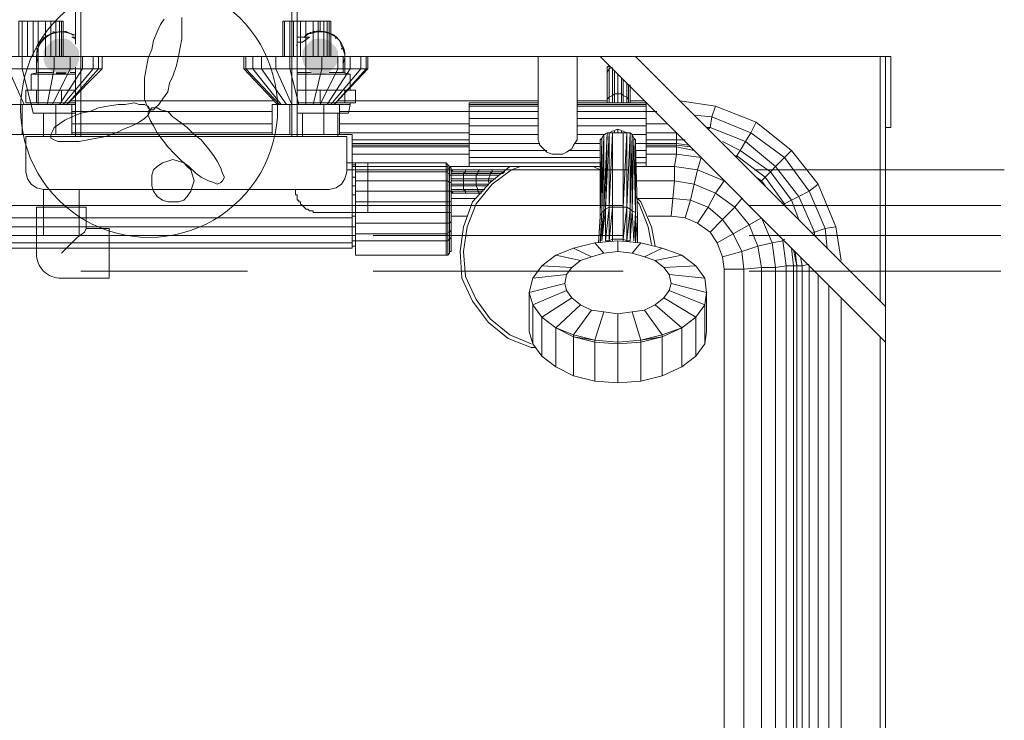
# Model space of a CAD drawing. Header units: millimetres. Extents: x 352 to 350573, y -22 to 37733.
# Tile 104 of 214: x 64038 to 65143, y 20206 to 20992. Entities that reach past the tile are written whole.
import ezdxf

# ---------------------------------------------------------------- set-up
doc = ezdxf.new("R2010")
doc.units = ezdxf.units.MM
for name, color, linetype, true_color in [('PDF _Klimat', 7, 'Continuous', 0x0000dd), ('PDF$_83$-$Floor$Plan$-$В_Этаж$01_Сводный$A-DETL-MBND', 7, 'Continuous', 0xdd3700), ('PDF$_83$-$Floor$Plan$-$В_Этаж$01_Сводный$P-PIPE-CNTR', 150, 'Continuous', 0x007fff), ('PDF$_83$new_ifc_RVT-1-В_Этаж$01_Сводный$M-EQPM', 7, 'Continuous', 0xbababa)]:
    doc.layers.add(name, color=color, linetype=linetype, true_color=true_color)
for name, color, linetype in [('PDF$_83$-$Floor$Plan$-$В_Этаж$01_Сводный$M-EQPM', 2, 'Continuous'), ('PDF$_83$-$Floor$Plan$-$В_Этаж$01_Сводный$M-HVAC-DUCT', 5, 'Continuous'), ('PDF$_83$-$Floor$Plan$-$В_Этаж$01_Сводный$P-PIPE', 3, 'Continuous')]:
    doc.layers.add(name, color=color, linetype=linetype)

msp = doc.modelspace()

# ---------------------------------------------------------------- linework, layer by layer
at = {"layer": 'PDF _Klimat', "lineweight": 0}
msp.add_lwpolyline([(64182.9, 21036.6, 1.000007), (64182.9, 20748.2, 1.000007)], format="xyb", close=True, dxfattribs=at)
msp.add_lwpolyline([(64199.8, 20992.8), (64195.8, 20986.9), (64191.8, 20978.9), (64187.8, 20969), (64185.9, 20959), (64181.9, 20949.1), (64179.9, 20939.1), (64177.9, 20927.2), (64177.9, 20919.2), (64177.9, 20909.3), (64177.9, 20903.3), (64179.9, 20897.4), (64181.9, 20893.4), (64183.9, 20891.4), (64187.8, 20891.4), (64189.8, 20893.4), (64193.8, 20897.4), (64197.8, 20903.3), (64203.8, 20911.3), (64205.7, 20921.2), (64209.7, 20929.2), (64213.7, 20941.1), (64215.7, 20951.1), (64217.7, 20961), (64219.7, 20971), (64219.7, 20980.9), (64219.7, 20988.9), (64219.7, 20994.8)], dxfattribs=at)
for points in [[(64183.9, 20891.4), (64181.9, 20895.4), (64177.9, 20897.4), (64171.9, 20897.4), (64166, 20899.3), (64156, 20897.4), (64148.1, 20897.4), (64136.1, 20895.4), (64126.2, 20893.4), (64116.2, 20889.4), (64106.3, 20887.4), (64096.3, 20883.4), (64088.4, 20879.5), (64082.4, 20875.5), (64076.4, 20871.5), (64074.5, 20867.5), (64072.5, 20863.5), (64072.5, 20859.6), (64076.4, 20857.6), (64080.4, 20855.6), (64086.4, 20855.6), (64094.3, 20855.6), (64104.3, 20855.6), (64114.2, 20857.6), (64124.2, 20859.6), (64134.1, 20861.5), (64146.1, 20865.5), (64154, 20869.5), (64164, 20873.5), (64171.9, 20877.5), (64177.9, 20881.4), (64181.9, 20885.4), (64183.9, 20889.4)], [(64183.9, 20891.4), (64181.9, 20889.4), (64181.9, 20885.4), (64183.9, 20879.5), (64187.8, 20873.5), (64191.8, 20865.5), (64197.8, 20857.6), (64203.8, 20849.6), (64211.7, 20841.7), (64219.7, 20833.7), (64227.6, 20827.7), (64235.6, 20819.8), (64241.5, 20815.8), (64249.5, 20811.8), (64255.5, 20809.8), (64259.4, 20807.8), (64263.4, 20809.8), (64265.4, 20811.8), (64267.4, 20815.8), (64265.4, 20819.8), (64263.4, 20825.7), (64259.4, 20833.7), (64255.5, 20839.7), (64249.5, 20847.6), (64241.5, 20857.6), (64233.6, 20863.5), (64225.6, 20871.5), (64217.7, 20877.5), (64209.7, 20883.4), (64203.8, 20889.4), (64195.8, 20891.4), (64191.8, 20893.4), (64185.9, 20893.4)]]:
    msp.add_lwpolyline(points, close=True, dxfattribs=at)
at = {"layer": 'PDF$_83$-$Floor$Plan$-$В_Этаж$01_Сводный$A-DETL-MBND', "color": 150, "lineweight": 0, "true_color": 0x007fff}
msp.add_lwpolyline([(64100.3, 20974.9), (64094.3, 20976.9), (64090.4, 20978.9), (64084.4, 20978.9, 0.538823), (64058.5, 20943.1)], format="xyb", dxfattribs=at)
at = {"layer": 'PDF$_83$-$Floor$Plan$-$В_Этаж$01_Сводный$A-DETL-MBND', "color": 220, "lineweight": 0, "true_color": 0xff00bf}
msp.add_lwpolyline([(64400.7, 20943.1), (64402.7, 20949.1), (64402.7, 20953.1), (64400.7, 20959), (64398.7, 20963), (64396.7, 20969), (64392.7, 20972.9), (64388.7, 20974.9), (64384.8, 20976.9), (64378.8, 20978.9), (64374.8, 20978.9), (64370.8, 20978.9), (64364.9, 20976.9), (64360.9, 20976.9), (64356.9, 20972.9, -0.649248), (64402.7, 20951.1)], format="xyb", dxfattribs=at)
at = {"layer": 'PDF$_83$-$Floor$Plan$-$В_Этаж$01_Сводный$A-DETL-MBND', "color": 150, "lineweight": 0, "true_color": 0x007fff}
for points in [[(64056.6, 20945.1), (64056.6, 20951.1), (64056.6, 20933.2)], [(64064.5, 20887.4), (64064.5, 20861.5)], [(64064.5, 20801.9), (64064.5, 20750.2)], [(64104.3, 20750.2), (64104.3, 20801.9)], [(64112.3, 20758.1), (64110.3, 20754.1), (64102.3, 20748.2), (64084.4, 20730.3)], [(64293.3, 20750.2), (64106.3, 20750.2)], [(64715, 20750.2), (64434.5, 20750.2)], [(65138.7, 20750.2), (64856.2, 20750.2)], [(64106.3, 20710.4), (64293.3, 20710.4)], [(64434.5, 20710.4), (64715, 20710.4)], [(64856.2, 20710.4), (65138.7, 20710.4)]]:
    msp.add_lwpolyline(points, dxfattribs=at)
at = {"layer": 'PDF$_83$-$Floor$Plan$-$В_Этаж$01_Сводный$A-DETL-MBND', "color": 220, "lineweight": 0, "true_color": 0xff00bf}
for points in [[(64402.7, 20933.2), (64402.7, 20951.1), (64402.7, 20945.1)], [(64354.9, 20887.4), (64354.9, 20861.5)], [(64394.7, 20861.5), (64394.7, 20887.4)], [(64347, 20801.9), (64347, 20799.9), (64347, 20797.9), (64347, 20795.9), (64349, 20795.9), (64349, 20793.9), (64349, 20791.9), (64349, 20789.9), (64351, 20789.9), (64351, 20788), (64352.9, 20788), (64352.9, 20786), (64354.9, 20784), (64356.9, 20782), (64358.9, 20780), (64360.9, 20780), (64362.9, 20778), (64364.9, 20778), (64366.9, 20778), (64366.9, 20776), (64368.9, 20776), (64370.8, 20776), (64372.8, 20776), (64374.8, 20776), (64428.5, 20776), (64428.5, 20831.7), (64404.7, 20831.7)], [(64720.9, 20823.8), (64404.7, 20823.8)], [(65142.6, 20823.8), (64862.2, 20823.8)], [(64394.7, 20784), (64715, 20784)], [(64856.2, 20784), (65138.7, 20784)]]:
    msp.add_lwpolyline(points, dxfattribs=at)
at = {"layer": 'PDF$_83$-$Floor$Plan$-$В_Этаж$01_Сводный$A-DETL-MBND', "color": 150, "lineweight": 0, "true_color": 0x007fff}
msp.add_lwpolyline([(64084.4, 20702.4), (64138.1, 20702.4), (64138.1, 20758.1), (64112.3, 20758.1), (64112.3, 20782), (64056.6, 20782), (64056.6, 20730.3, 0.43607)], format="xyb", close=True, dxfattribs=at)
msp.add_arc((64084.4, 20950.8), 27.8, 60.0013, 179.4884, dxfattribs=at)
at = {"layer": 'PDF$_83$-$Floor$Plan$-$В_Этаж$01_Сводный$M-EQPM', "color": 5, "lineweight": 0}
for points in [[(64106.3, 21038.6), (64106.3, 20861.5)], [(64343, 20861.5), (64343, 21038.6)]]:
    msp.add_lwpolyline(points, dxfattribs=at)
at = {"layer": 'PDF$_83$-$Floor$Plan$-$В_Этаж$01_Сводный$M-EQPM', "lineweight": 0}
for points in [[(64100.3, 20972.9), (64096.3, 20972.9), (64100.3, 20971)], [(64349, 20967), (64354.9, 20967), (64362.9, 20972.9), (64349, 20972.9)], [(64058.5, 20951.1), (64058.5, 20933.2), (64050.6, 20931.2), (64050.6, 20913.3)], [(64408.6, 20913.3), (64408.6, 20931.2), (64400.7, 20933.2), (64400.7, 20951.1)], [(64050.6, 20931.2), (64100.3, 20931.2)], [(64058.5, 20933.2), (64074.5, 20933.2)], [(64094.3, 20933.2), (64100.3, 20933.2)], [(64349, 20935.1), (64349, 20933.2), (64364.9, 20933.2)], [(64349, 20931.2), (64408.6, 20931.2)], [(64384.8, 20933.2), (64400.7, 20933.2)], [(64100.3, 20899.3), (64084.4, 20899.3), (64056.6, 20899.3), (64044.6, 20899.3), (64044.6, 20913.3), (64056.6, 20913.3), (64084.4, 20913.3), (64100.3, 20913.3)], [(64056.6, 20899.3), (64056.6, 20913.3)], [(64084.4, 20913.3), (64084.4, 20899.3)], [(64349, 20913.3), (64374.8, 20913.3), (64402.7, 20913.3), (64414.6, 20913.3), (64414.6, 20899.3), (64402.7, 20899.3), (64374.8, 20899.3), (64349, 20899.3)], [(64374.8, 20913.3), (64374.8, 20899.3)], [(64402.7, 20913.3), (64402.7, 20899.3)], [(64050.6, 20899.3), (64050.6, 20897.4), (64052.6, 20887.4), (64100.3, 20887.4)], [(64050.6, 20897.4), (64100.3, 20897.4)], [(64349, 20887.4), (64406.6, 20887.4), (64408.6, 20897.4), (64408.6, 20899.3)], [(64349, 20897.4), (64408.6, 20897.4)]]:
    msp.add_lwpolyline(points, dxfattribs=at)
at = {"layer": 'PDF$_83$-$Floor$Plan$-$В_Этаж$01_Сводный$M-EQPM', "color": 5, "lineweight": 0}
msp.add_lwpolyline([(64044.6, 20861.5), (64044.6, 20821.8), (64046.6, 20813.8), (64050.6, 20807.8), (64056.6, 20803.9), (64064.5, 20801.9), (64384.8, 20801.9), (64392.7, 20803.9), (64398.7, 20807.8), (64402.7, 20813.8), (64404.7, 20821.8), (64404.7, 20861.5)], close=True, dxfattribs=at)
at = {"layer": 'PDF$_83$-$Floor$Plan$-$В_Этаж$01_Сводный$M-EQPM', "lineweight": 0}
for centre, radius, start, end in [((64082.7, 20952.9), 26.8, 103.3262, 106.6778), ((64082.7, 20952.9), 26.9, 75.3782, 77.7989), ((64082.7, 20952.9), 26.9, 55.8103, 61.996), ((64373.2, 20952.9), 26.8, 118.0036, 124.2614), ((64373.2, 20952.9), 26.9, 108.8475, 112.2968), ((64373.2, 20952.9), 26.9, 99.6409, 105.0012), ((64373.2, 20952.9), 26.9, 72.9328, 76.2725), ((64082.7, 20952.9), 26.9, 133.325, 136.675), ((64373.2, 20952.9), 26.9, 155.562, 157.6039), ((64373.2, 20952.9), 26.9, 43.325, 46.675), ((64082.7, 20952.9), 26.8, 163.3222, 166.6738), ((64373.2, 20952.9), 26.8, 13.3262, 16.6778)]:
    msp.add_arc(centre, radius, start, end, dxfattribs=at)
at = {"layer": 'PDF$_83$-$Floor$Plan$-$В_Этаж$01_Сводный$M-HVAC-DUCT', "lineweight": 0}
for points in [[(64349, 20861.5), (64349, 21026.6), (64100.3, 21026.6), (64100.3, 20965)], [(64100.3, 20939.1), (64100.3, 20861.5)]]:
    msp.add_lwpolyline(points, dxfattribs=at)
at = {"layer": 'PDF$_83$-$Floor$Plan$-$В_Этаж$01_Сводный$P-PIPE', "lineweight": 0}
for points in [[(64104.3, 20951.1), (64064.5, 20951.1), (64104.3, 20951.1)], [(64394.7, 20951.1), (64354.9, 20951.1), (64394.7, 20951.1)], [(64388.7, 20937.1), (64360.9, 20937.1), (64388.7, 20937.1)]]:
    msp.add_lwpolyline(points, dxfattribs=at)
at = {"layer": 'PDF$_83$-$Floor$Plan$-$В_Этаж$01_Сводный$P-PIPE', "transparency": 33554559}
for points in [[(64070.5, 20965), (64102.3, 20961), (64066.5, 20961)], [(64074.5, 20969), (64098.3, 20965), (64070.5, 20965)], [(64098.3, 20965), (64070.5, 20965), (64102.3, 20961)], [(64078.4, 20971), (64094.3, 20969), (64074.5, 20969)], [(64094.3, 20969), (64074.5, 20969), (64098.3, 20965)], [(64084.4, 20971), (64090.4, 20971), (64078.4, 20971)], [(64090.4, 20971), (64078.4, 20971), (64094.3, 20969)], [(64360.9, 20965), (64392.7, 20961), (64356.9, 20961)], [(64364.9, 20969), (64388.7, 20965), (64360.9, 20965)], [(64388.7, 20965), (64360.9, 20965), (64392.7, 20961)], [(64368.9, 20971), (64384.8, 20969), (64364.9, 20969)], [(64384.8, 20969), (64364.9, 20969), (64388.7, 20965)], [(64374.8, 20971), (64378.8, 20971), (64368.9, 20971)], [(64378.8, 20971), (64368.9, 20971), (64384.8, 20969)], [(64066.5, 20961), (64104.3, 20957), (64064.5, 20957)], [(64104.3, 20957), (64064.5, 20957), (64104.3, 20951.1)], [(64064.5, 20957), (64104.3, 20951.1), (64064.5, 20951.1)], [(64064.5, 20951.1), (64104.3, 20951.1), (64104.3, 20951.1)], [(64104.3, 20951.1), (64064.5, 20951.1), (64104.3, 20947.1)], [(64064.5, 20951.1), (64104.3, 20947.1), (64064.5, 20947.1)], [(64102.3, 20961), (64066.5, 20961), (64104.3, 20957)], [(64356.9, 20961), (64394.7, 20957), (64354.9, 20957)], [(64394.7, 20957), (64354.9, 20957), (64394.7, 20951.1)], [(64354.9, 20957), (64394.7, 20951.1), (64354.9, 20951.1)], [(64354.9, 20951.1), (64394.7, 20951.1), (64394.7, 20951.1)], [(64394.7, 20951.1), (64354.9, 20951.1), (64394.7, 20947.1)], [(64354.9, 20951.1), (64394.7, 20947.1), (64354.9, 20947.1)], [(64392.7, 20961), (64356.9, 20961), (64394.7, 20957)], [(64104.3, 20947.1), (64064.5, 20947.1), (64102.3, 20941.1)], [(64064.5, 20947.1), (64102.3, 20941.1), (64066.5, 20941.1)], [(64102.3, 20941.1), (64066.5, 20941.1), (64098.3, 20937.1)], [(64066.5, 20941.1), (64098.3, 20937.1), (64070.5, 20937.1)], [(64394.7, 20947.1), (64354.9, 20947.1), (64392.7, 20941.1)], [(64354.9, 20947.1), (64392.7, 20941.1), (64356.9, 20941.1)], [(64392.7, 20941.1), (64356.9, 20941.1), (64388.7, 20937.1)], [(64356.9, 20941.1), (64388.7, 20937.1), (64360.9, 20937.1)], [(64098.3, 20937.1), (64070.5, 20937.1), (64094.3, 20933.2)], [(64070.5, 20937.1), (64094.3, 20933.2), (64074.5, 20933.2)], [(64094.3, 20933.2), (64074.5, 20933.2), (64090.4, 20933.2)], [(64074.5, 20933.2), (64090.4, 20933.2), (64078.4, 20933.2)], [(64078.4, 20933.2), (64078.4, 20931.2), (64088.4, 20931.2)], [(64078.4, 20933.2), (64090.4, 20933.2), (64088.4, 20931.2)], [(64078.4, 20931.2), (64088.4, 20931.2), (64084.4, 20931.2)], [(64360.9, 20937.1), (64388.7, 20937.1), (64388.7, 20937.1)], [(64388.7, 20937.1), (64360.9, 20937.1), (64384.8, 20933.2)], [(64360.9, 20937.1), (64384.8, 20933.2), (64364.9, 20933.2)], [(64364.9, 20933.2), (64368.9, 20931.2), (64378.8, 20931.2)], [(64364.9, 20933.2), (64384.8, 20933.2), (64378.8, 20931.2)], [(64368.9, 20931.2), (64378.8, 20931.2), (64374.8, 20931.2)]]:
    msp.add_solid(points, dxfattribs=at)
at = {"layer": 'PDF$_83$-$Floor$Plan$-$В_Этаж$01_Сводный$P-PIPE-CNTR', "lineweight": 0}
for points in [[(64084.4, 20978.9), (64084.4, 20990.8)], [(64044.6, 20951.1), (64058.5, 20951.1)]]:
    msp.add_lwpolyline(points, dxfattribs=at)
at = {"layer": 'PDF$_83$-$Floor$Plan$-$В_Этаж$01_Сводный$P-PIPE-CNTR', "color": 220, "lineweight": 0, "true_color": 0xff00bf}
for points in [[(64374.8, 20978.9), (64374.8, 20990.8)], [(64400.7, 20951.1), (64414.6, 20951.1)]]:
    msp.add_lwpolyline(points, dxfattribs=at)
at = {"layer": 'PDF$_83$new_ifc_RVT-1-В_Этаж$01_Сводный$M-EQPM', "lineweight": 0}
for points in [[(64036.7, 20951.1), (64036.7, 20990.8), (64040.6, 20990.8), (64040.6, 20951.1), (64040.6, 20937.1), (64024.7, 20937.1), (64042.6, 20897.4)], [(64052.6, 20990.8), (64058.5, 20990.8), (64058.5, 20951.1), (64058.5, 20937.1), (64040.6, 20937.1), (64050.6, 20897.4)], [(64046.6, 20951.1), (64046.6, 20990.8), (64040.6, 20990.8)], [(64052.6, 20951.1), (64052.6, 20990.8), (64046.6, 20990.8)], [(64066.5, 20990.8), (64058.5, 20990.8)], [(64072.5, 20990.8), (64066.5, 20990.8), (64066.5, 20951.1)], [(64078.4, 20990.8), (64072.5, 20990.8), (64072.5, 20951.1)], [(64082.4, 20990.8), (64078.4, 20990.8), (64078.4, 20951.1)], [(64084.4, 20990.8), (64082.4, 20990.8), (64082.4, 20951.1)], [(64084.4, 20951.1), (64084.4, 20990.8), (64086.4, 20990.8), (64086.4, 20951.1)], [(64309.2, 20951.1), (64309.2, 20937.1), (64325.1, 20937.1), (64325.1, 20951.1), (64341, 20951.1), (64341, 20990.8), (64335, 20990.8)], [(64343, 20897.4), (64325.1, 20937.1), (64341, 20937.1), (64341, 20951.1), (64358.9, 20951.1), (64358.9, 20990.8), (64352.9, 20990.8)], [(64333, 20990.8), (64333, 20990.8)], [(64335, 20951.1), (64335, 20990.8), (64333, 20990.8)], [(64345, 20951.1), (64345, 20990.8), (64341, 20990.8)], [(64352.9, 20951.1), (64352.9, 20990.8), (64345, 20990.8)], [(64366.9, 20990.8), (64358.9, 20990.8)], [(64372.8, 20990.8), (64366.9, 20990.8), (64366.9, 20951.1)], [(64378.8, 20990.8), (64372.8, 20990.8), (64372.8, 20951.1)], [(64382.8, 20990.8), (64378.8, 20990.8), (64378.8, 20951.1)], [(64384.8, 20990.8), (64382.8, 20990.8), (64382.8, 20951.1)], [(64384.8, 20951.1), (64384.8, 20990.8), (64386.8, 20990.8), (64386.8, 20951.1)], [(63988.9, 20937.1), (63988.9, 20951.1), (63990.9, 20951.1), (63998.9, 20951.1), (64008.8, 20951.1), (64024.7, 20951.1), (64040.6, 20951.1), (64058.5, 20951.1), (64076.4, 20951.1), (64094.3, 20951.1), (64108.3, 20951.1), (64120.2, 20951.1), (64126.2, 20951.1)], [(64076.4, 20951.1), (64076.4, 20937.1), (64058.5, 20937.1), (64058.5, 20897.4)], [(64094.3, 20951.1), (64094.3, 20937.1), (64076.4, 20937.1), (64068.5, 20897.4)], [(64108.3, 20951.1), (64108.3, 20937.1), (64094.3, 20937.1), (64074.5, 20897.4)], [(64120.2, 20951.1), (64120.2, 20937.1), (64108.3, 20937.1), (64082.4, 20897.4)], [(64130.2, 20937.1), (64130.2, 20951.1), (64126.2, 20951.1), (64126.2, 20937.1), (64120.2, 20937.1), (64086.4, 20897.4)], [(64289.3, 20951.1), (64130.2, 20951.1)], [(64331.1, 20897.4), (64299.2, 20937.1), (64291.3, 20937.1), (64291.3, 20951.1), (64289.3, 20951.1), (64289.3, 20937.1)], [(64337, 20897.4), (64309.2, 20937.1), (64299.2, 20937.1), (64299.2, 20951.1), (64291.3, 20951.1)], [(64299.2, 20951.1), (64309.2, 20951.1), (64325.1, 20951.1)], [(64351, 20897.4), (64341, 20937.1), (64358.9, 20937.1), (64358.9, 20951.1), (64376.8, 20951.1), (64394.7, 20951.1), (64408.6, 20951.1), (64420.6, 20951.1), (64426.5, 20951.1), (64428.5, 20951.1), (64428.5, 20937.1)], [(64376.8, 20951.1), (64376.8, 20937.1), (64358.9, 20937.1), (64358.9, 20897.4)], [(64394.7, 20951.1), (64394.7, 20937.1), (64376.8, 20937.1), (64366.9, 20897.4)], [(64408.6, 20951.1), (64408.6, 20937.1), (64394.7, 20937.1), (64374.8, 20897.4)], [(64420.6, 20951.1), (64420.6, 20937.1), (64408.6, 20937.1), (64382.8, 20897.4)], [(64426.5, 20951.1), (64426.5, 20937.1), (64420.6, 20937.1), (64386.8, 20897.4)], [(64428.5, 20951.1), (64619.5, 20951.1), (64619.5, 20863.5), (64541.9, 20863.5)], [(64663.2, 20951.1), (64619.5, 20951.1)], [(65009.4, 18952), (65009.4, 18957.9), (65009.4, 20630.8), (64689.1, 20951.1), (64663.2, 20951.1), (64663.2, 20863.5)], [(64728.9, 20951.1), (64689.1, 20951.1)], [(65003.4, 20676.6), (65003.4, 20951.1), (64780.6, 20951.1), (64728.9, 20951.1), (65009.4, 20670.6)], [(65003.4, 20951.1), (65009.4, 20951.1), (65015.3, 20951.1), (65015.3, 20871.5), (65009.4, 20871.5)], [(65009.4, 20951.1), (65009.4, 20670.6), (65009.4, 20630.8)], [(64663.2, 20901.3), (64697.1, 20901.3), (64697.1, 20899.3), (64697.1, 20927.2), (64697.1, 20933.2), (64699.1, 20937.1), (64699.1, 20941.1), (64697.1, 20939.1)], [(64329.1, 20897.4), (64291.3, 20937.1), (64289.3, 20937.1), (64327.1, 20897.4)], [(64697.1, 20901.3), (64697.1, 20899.3), (64697.1, 20903.3), (64699.1, 20905.3), (64699.1, 20937.1), (64703, 20939.1)], [(64697.1, 20927.2), (64697.1, 20931.2), (64697.1, 20937.1)], [(64703, 20937.1), (64703, 20907.3), (64705, 20909.3), (64705, 20899.3)], [(64705, 20935.1), (64705, 20909.3), (64709, 20909.3), (64709, 20931.2)], [(64709, 20899.3), (64709, 20909.3), (64713, 20909.3), (64713, 20927.2)], [(64713, 20899.3), (64713, 20909.3), (64715, 20907.3), (64715, 20925.2)], [(64715, 20899.3), (64715, 20907.3), (64718.9, 20905.3), (64718.9, 20921.2)], [(64722.9, 20899.3), (64722.9, 20919.2)], [(64699.1, 20899.3), (64699.1, 20905.3), (64703, 20907.3), (64703, 20899.3)], [(64020.8, 20863.5), (64020.8, 20897.4), (64040.6, 20897.4), (64078.4, 20897.4)], [(64040.6, 20897.4), (64040.6, 20863.5)], [(64096.3, 20863.5), (64096.3, 20897.4), (64078.4, 20897.4), (64078.4, 20863.5)], [(64094.3, 20901.3), (64323.1, 20901.3)], [(64341, 20863.5), (64341, 20897.4), (64321.1, 20897.4), (64321.1, 20863.5)], [(64378.8, 20863.5), (64378.8, 20897.4), (64341, 20897.4)], [(64378.8, 20897.4), (64396.7, 20897.4), (64396.7, 20863.5)], [(64394.7, 20901.3), (64619.5, 20901.3)], [(64619.5, 20889.4), (64541.9, 20889.4), (64541.9, 20895.4), (64541.9, 20897.4), (64541.9, 20899.3), (64619.5, 20899.3)], [(64619.5, 20897.4), (64541.9, 20897.4)], [(64541.9, 20895.4), (64619.5, 20895.4)], [(64663.2, 20899.3), (64740.8, 20899.3), (64740.8, 20897.4), (64740.8, 20895.4), (64740.8, 20889.4), (64740.8, 20881.4)], [(64740.8, 20897.4), (64663.2, 20897.4)], [(64663.2, 20895.4), (64740.8, 20895.4)], [(64720.9, 20899.3), (64720.9, 20901.3), (64720.9, 20899.3), (64720.9, 20903.3), (64718.9, 20905.3), (64718.9, 20899.3)], [(64722.9, 20901.3), (64738.8, 20901.3)], [(64778.6, 20901.3), (64818.4, 20895.4), (64864.2, 20877.5), (64903.9, 20845.6), (64933.8, 20807.8), (64953.7, 20760.1), (64959.6, 20722.3)], [(64794.5, 20885.4), (64814.4, 20883.4), (64818.4, 20895.4)], [(64096.3, 20889.4), (64321.1, 20889.4)], [(64541.9, 20845.6), (64541.9, 20853.6), (64541.9, 20863.5), (64541.9, 20873.5), (64541.9, 20881.4), (64541.9, 20889.4), (64396.7, 20889.4)], [(64752.8, 20889.4), (64740.8, 20889.4), (64663.2, 20889.4)], [(64096.3, 20875.5), (64321.1, 20875.5)], [(64396.7, 20875.5), (64541.9, 20875.5)], [(64541.9, 20881.4), (64619.5, 20881.4)], [(64619.5, 20873.5), (64541.9, 20873.5)], [(64740.8, 20873.5), (64740.8, 20881.4), (64663.2, 20881.4)], [(64724.9, 20863.5), (64726.9, 20859.6), (64724.9, 20778), (64724.9, 20863.5), (64722.9, 20780), (64724.9, 20778), (64724.9, 20863.5), (64740.8, 20863.5), (64740.8, 20873.5), (64663.2, 20873.5)], [(64740.8, 20875.5), (64764.7, 20875.5)], [(64808.5, 20871.5), (64812.4, 20871.5), (64814.4, 20883.4), (64858.2, 20865.5), (64864.2, 20877.5)], [(64096.3, 20865.5), (64321.1, 20865.5)], [(64396.7, 20865.5), (64541.9, 20865.5)], [(64695.1, 20863.5), (64663.2, 20863.5), (64663.2, 20857.6), (64659.3, 20851.6), (64657.3, 20847.6), (64651.3, 20843.6), (64647.3, 20841.7), (64641.4, 20841.7), (64635.4, 20841.7), (64629.4, 20843.6), (64625.5, 20847.6), (64621.5, 20851.6), (64619.5, 20857.6), (64619.5, 20863.5)], [(64689.1, 20853.6), (64689.1, 20857.6), (64689.1, 20770), (64689.1, 20853.6), (64689.1, 20857.6), (64691.1, 20859.6), (64689.1, 20857.6), (64689.1, 20772), (64687.1, 20742.2), (64689.1, 20770), (64689.1, 20772), (64687.1, 20742.2), (64689.1, 20772), (64691.1, 20859.6), (64691.1, 20776), (64693.1, 20863.5), (64693.1, 20778), (64695.1, 20780), (64691.1, 20744.2), (64693.1, 20778), (64691.1, 20776), (64693.1, 20863.5), (64691.1, 20859.6), (64689.1, 20772), (64691.1, 20776), (64691.1, 20859.6), (64693.1, 20863.5), (64697.1, 20865.5), (64693.1, 20778), (64695.1, 20780), (64697.1, 20865.5), (64699.1, 20865.5), (64699.1, 20782), (64703, 20865.5), (64715, 20865.5), (64718.9, 20865.5), (64715, 20865.5), (64715, 20782), (64718.9, 20782), (64722.9, 20780), (64718.9, 20782), (64715, 20746.2), (64715, 20782), (64718.9, 20865.5), (64722.9, 20865.5), (64718.9, 20782), (64722.9, 20865.5), (64722.9, 20780), (64718.9, 20744.2), (64718.9, 20782), (64718.9, 20865.5), (64715, 20782), (64718.9, 20782), (64718.9, 20865.5), (64715, 20867.5), (64709, 20869.5), (64703, 20867.5), (64699.1, 20865.5), (64697.1, 20865.5), (64695.1, 20780), (64699.1, 20782), (64699.1, 20865.5), (64695.1, 20780), (64699.1, 20865.5), (64703, 20865.5), (64699.1, 20865.5)], [(64699.1, 20744.2), (64703, 20782), (64699.1, 20782), (64699.1, 20744.2), (64695.1, 20744.2), (64699.1, 20744.2), (64703, 20746.2), (64703, 20744.2), (64703, 20746.2), (64703, 20744.2), (64703, 20746.2), (64715, 20746.2), (64715, 20744.2), (64715, 20746.2), (64715, 20744.2), (64715, 20746.2), (64718.9, 20744.2), (64722.9, 20744.2), (64724.9, 20778), (64726.9, 20744.2), (64728.9, 20776), (64728.9, 20742.2), (64728.9, 20772), (64730.9, 20742.2), (64728.9, 20772), (64730.9, 20770), (64728.9, 20853.6), (64728.9, 20772), (64730.9, 20770), (64728.9, 20853.6), (64740.8, 20853.6), (64740.8, 20863.5)], [(64703, 20865.5), (64699.1, 20782)], [(64703, 20782), (64703, 20865.5)], [(64705, 20865.5), (64705, 20867.5)], [(64709, 20865.5), (64709, 20869.5)], [(64713, 20865.5), (64713, 20867.5)], [(64718.9, 20865.5), (64722.9, 20865.5), (64724.9, 20863.5), (64722.9, 20865.5), (64722.9, 20780), (64724.9, 20863.5), (64726.9, 20859.6), (64728.9, 20857.6), (64728.9, 20776), (64728.9, 20772), (64728.9, 20776), (64728.9, 20857.6), (64728.9, 20772), (64728.9, 20853.6)], [(64740.8, 20865.5), (64774.6, 20865.5), (64774.6, 20857.6), (64740.8, 20857.6)], [(64810.4, 20869.5), (64812.4, 20871.5), (64852.2, 20855.6), (64858.2, 20865.5), (64896, 20837.7), (64903.9, 20845.6)], [(64410.6, 20857.6), (64541.9, 20857.6)], [(64621.5, 20853.6), (64541.9, 20853.6), (64410.6, 20853.6)], [(64541.9, 20851.6), (64410.6, 20851.6)], [(64661.3, 20853.6), (64689.1, 20853.6), (64689.1, 20770), (64687.1, 20742.2), (64689.1, 20772), (64691.1, 20776), (64689.1, 20742.2), (64693.1, 20778), (64691.1, 20776), (64689.1, 20742.2), (64691.1, 20776), (64689.1, 20742.2), (64693.1, 20778), (64691.1, 20744.2), (64695.1, 20780), (64695.1, 20744.2), (64699.1, 20782), (64699.1, 20744.2), (64703, 20746.2), (64715, 20746.2), (64718.9, 20744.2), (64718.9, 20782), (64715, 20746.2), (64715, 20782), (64703, 20782), (64703, 20746.2), (64703, 20782), (64699.1, 20744.2)], [(64788.6, 20851.6), (64774.6, 20853.6), (64740.8, 20853.6), (64740.8, 20845.6), (64740.8, 20837.7), (64740.8, 20831.7), (64740.8, 20827.7), (64728.9, 20827.7), (64740.8, 20827.7), (64772.7, 20827.7), (64774.6, 20841.7), (64802.5, 20837.7)], [(64740.8, 20849.6), (64774.6, 20849.6), (64774.6, 20851.6), (64740.8, 20851.6)], [(64790.6, 20849.6), (64774.6, 20851.6), (64774.6, 20853.6), (64774.6, 20857.6), (64784.6, 20857.6)], [(64826.4, 20855.6), (64846.3, 20845.6), (64852.2, 20855.6), (64886, 20827.7), (64896, 20837.7), (64923.8, 20799.9), (64933.8, 20807.8)], [(64410.6, 20849.6), (64541.9, 20849.6)], [(64410.6, 20841.7), (64541.9, 20841.7)], [(64629.4, 20845.6), (64541.9, 20845.6), (64541.9, 20837.7)], [(64653.3, 20845.6), (64689.1, 20845.6)], [(64728.9, 20845.6), (64740.8, 20845.6)], [(64740.8, 20841.7), (64774.6, 20841.7), (64774.6, 20849.6), (64794.5, 20845.6)], [(64840.3, 20839.7), (64842.3, 20839.7), (64846.3, 20845.6), (64880.1, 20821.8), (64886, 20827.7), (64911.9, 20793.9), (64923.8, 20799.9), (64941.7, 20758.1), (64953.7, 20760.1)], [(64522, 20788), (64522, 20799.9), (64520, 20799.9), (64520, 20809.8), (64518, 20811.8), (64518, 20819.8), (64518, 20821.8), (64518, 20827.7), (64516.1, 20827.7), (64516.1, 20831.7), (64414.6, 20831.7), (64414.6, 20827.7), (64414.6, 20821.8), (64414.6, 20811.8), (64414.6, 20799.9), (64414.6, 20788), (64414.6, 20776), (64414.6, 20764.1), (64414.6, 20752.1), (64414.6, 20744.2), (64516.1, 20744.2), (64516.1, 20728.3), (64414.6, 20728.3), (64414.6, 20744.2), (64410.6, 20744.2)], [(64414.6, 20829.7), (64410.6, 20829.7)], [(64524, 20797.9), (64537.9, 20797.9), (64539.9, 20797.9), (64524, 20797.9), (64522, 20799.9), (64522, 20809.8), (64520, 20809.8), (64520, 20819.8), (64518, 20819.8), (64518, 20825.7), (64518, 20827.7), (64518, 20829.7), (64516.1, 20831.7), (64516.1, 20827.7), (64516.1, 20821.8), (64516.1, 20811.8), (64516.1, 20799.9), (64516.1, 20788), (64516.1, 20799.9), (64414.6, 20799.9)], [(64516.1, 20831.7), (64516.1, 20831.7)], [(64518, 20829.7), (64518, 20829.7)], [(64541.9, 20831.7), (64541.9, 20827.7), (64689.1, 20827.7), (64541.9, 20827.7), (64520, 20827.7), (64520, 20823.8), (64522, 20823.8), (64522, 20817.8), (64522, 20815.8), (64522, 20817.8), (64522, 20819.8), (64522, 20821.8), (64537.9, 20821.8), (64537.9, 20823.8), (64553.8, 20823.8), (64555.8, 20823.8), (64539.9, 20823.8)], [(64689.1, 20837.7), (64541.9, 20837.7), (64541.9, 20831.7), (64689.1, 20831.7)], [(64728.9, 20837.7), (64740.8, 20837.7)], [(64728.9, 20831.7), (64740.8, 20831.7)], [(64804.5, 20835.7), (64802.5, 20837.7), (64798.5, 20823.8), (64794.5, 20807.8), (64772.7, 20811.8), (64770.7, 20791.9), (64730.9, 20791.9)], [(64802.5, 20837.7), (64802.5, 20837.7)], [(64842.3, 20837.7), (64842.3, 20839.7), (64874.1, 20815.8), (64880.1, 20821.8), (64903.9, 20789.9), (64911.9, 20793.9), (64929.8, 20754.1), (64941.7, 20758.1), (64943.7, 20736.2)], [(64522, 20809.8), (64522, 20817.8), (64520, 20817.8), (64520, 20809.8), (64520, 20799.9), (64520, 20788), (64520, 20776), (64518, 20776), (64518, 20764.1), (64520, 20764.1), (64522, 20766.1), (64522, 20756.1), (64520, 20754.1), (64520, 20764.1), (64520, 20776), (64520, 20788), (64522, 20788), (64522, 20776), (64520, 20776), (64520, 20764.1), (64520, 20754.1), (64520, 20746.2), (64520, 20754.1), (64518, 20754.1), (64518, 20764.1), (64518, 20752.1), (64516.1, 20752.1), (64516.1, 20764.1), (64516.1, 20776), (64516.1, 20788), (64518, 20788), (64518, 20799.9), (64518, 20788), (64520, 20788), (64520, 20799.9), (64518, 20799.9), (64518, 20811.8), (64518, 20821.8), (64516.1, 20821.8), (64516.1, 20827.7), (64414.6, 20827.7), (64410.6, 20827.7)], [(64414.6, 20823.8), (64410.6, 20823.8)], [(64414.6, 20821.8), (64516.1, 20821.8), (64516.1, 20811.8), (64518, 20811.8), (64518, 20799.9), (64516.1, 20799.9), (64516.1, 20811.8), (64414.6, 20811.8)], [(64516.1, 20827.7), (64516.1, 20827.7)], [(64516.1, 20821.8), (64516.1, 20821.8)], [(64520, 20827.7), (64520, 20827.7)], [(64522, 20823.8), (64522, 20825.7)], [(64522, 20825.7), (64522, 20825.7)], [(64522, 20825.7), (64522, 20823.8)], [(64522, 20821.8), (64522, 20823.8)], [(64522, 20821.8), (64522, 20823.8)], [(64522, 20821.8), (64524, 20823.8), (64537.9, 20823.8), (64539.9, 20823.8), (64524, 20823.8)], [(64522, 20821.8), (64522, 20821.8)], [(64567.8, 20811.8), (64563.8, 20811.8), (64563.8, 20813.8), (64549.9, 20813.8), (64549.9, 20817.8), (64535.9, 20817.8), (64535.9, 20819.8), (64522, 20819.8)], [(64524, 20823.8), (64524, 20823.8)], [(64615.5, 20624.8), (64611.5, 20624.8), (64585.7, 20634.8), (64563.8, 20652.7), (64545.9, 20676.6), (64534, 20702.4), (64532, 20732.3), (64535.9, 20760.1), (64545.9, 20788), (64565.8, 20809.8), (64587.7, 20827.7), (64589.7, 20827.7)], [(64599.6, 20827.7), (64589.7, 20823.8), (64567.8, 20807.8), (64549.9, 20786), (64539.9, 20760.1), (64535.9, 20732.3), (64537.9, 20704.4), (64549.9, 20678.5), (64565.8, 20656.7), (64587.7, 20638.8), (64611.5, 20628.8)], [(64571.7, 20813.8), (64563.8, 20813.8), (64565.8, 20817.8), (64549.9, 20817.8), (64551.9, 20819.8), (64535.9, 20819.8), (64537.9, 20821.8), (64551.9, 20821.8), (64553.8, 20823.8), (64567.8, 20823.8), (64569.8, 20823.8), (64555.8, 20823.8)], [(64541.9, 20827.7), (64541.9, 20827.7)], [(64575.7, 20817.8), (64565.8, 20817.8), (64565.8, 20819.8), (64551.9, 20819.8), (64551.9, 20821.8), (64567.8, 20821.8), (64567.8, 20823.8), (64581.7, 20823.8), (64583.7, 20823.8), (64569.8, 20823.8)], [(64581.7, 20821.8), (64579.7, 20819.8), (64565.8, 20819.8), (64567.8, 20821.8), (64581.7, 20821.8), (64581.7, 20823.8), (64583.7, 20823.8), (64585.7, 20823.8)], [(64581.7, 20821.8), (64581.7, 20821.8)], [(64689.1, 20823.8), (64681.2, 20827.7)], [(64728.9, 20811.8), (64772.7, 20811.8), (64772.7, 20827.7), (64798.5, 20823.8), (64828.4, 20811.8), (64818.4, 20797.9), (64794.5, 20807.8), (64790.6, 20789.9), (64770.7, 20791.9), (64768.7, 20772), (64784.6, 20770)], [(64740.8, 20827.7), (64740.8, 20827.7)], [(64414.6, 20815.8), (64410.6, 20815.8)], [(64516.1, 20811.8), (64516.1, 20811.8)], [(64518, 20811.8), (64518, 20811.8)], [(64520, 20809.8), (64520, 20809.8)], [(64563.8, 20809.8), (64563.8, 20811.8), (64549.9, 20811.8), (64549.9, 20813.8), (64535.9, 20813.8), (64535.9, 20817.8), (64522, 20817.8)], [(64563.8, 20807.8), (64549.9, 20807.8), (64549.9, 20811.8), (64535.9, 20811.8), (64535.9, 20813.8), (64522, 20813.8)], [(64561.8, 20805.9), (64549.9, 20805.9), (64549.9, 20807.8), (64535.9, 20807.8), (64535.9, 20811.8), (64522, 20811.8)], [(64559.8, 20801.9), (64551.9, 20801.9), (64549.9, 20805.9), (64535.9, 20805.9), (64535.9, 20807.8), (64522, 20807.8)], [(64864.2, 20815.8), (64870.1, 20811.8), (64874.1, 20815.8), (64896, 20786), (64903.9, 20789.9), (64911.9, 20768.1)], [(64870.1, 20811.8), (64874.1, 20805.9)], [(64870.1, 20811.8), (64870.1, 20811.8)], [(64414.6, 20805.9), (64410.6, 20805.9)], [(64414.6, 20795.9), (64410.6, 20795.9)], [(64516.1, 20799.9), (64516.1, 20799.9)], [(64518, 20799.9), (64518, 20799.9)], [(64520, 20799.9), (64520, 20799.9)], [(64557.8, 20799.9), (64551.9, 20799.9), (64551.9, 20801.9), (64535.9, 20801.9), (64535.9, 20805.9), (64522, 20805.9)], [(64522, 20801.9), (64522, 20803.9)], [(64522, 20799.9), (64522, 20799.9)], [(64524, 20797.9), (64524, 20797.9)], [(64555.8, 20797.9), (64553.8, 20797.9), (64555.8, 20797.9), (64539.9, 20797.9)], [(64555.8, 20797.9), (64555.8, 20797.9)], [(64848.2, 20791.9), (64840.3, 20782), (64818.4, 20797.9), (64810.4, 20782), (64790.6, 20789.9), (64784.6, 20770), (64798.5, 20764.1)], [(64414.6, 20776), (64516.1, 20776), (64516.1, 20788), (64414.6, 20788)], [(64516.1, 20788), (64516.1, 20788)], [(64518, 20788), (64518, 20788)], [(64520, 20788), (64520, 20788)], [(64549.9, 20791.9), (64522, 20791.9)], [(64728.9, 20793.9), (64734.9, 20788), (64746.8, 20760.1), (64750.8, 20738.2)], [(64746.8, 20740.2), (64742.8, 20760.1), (64732.9, 20786), (64730.9, 20788)], [(64896, 20784), (64896, 20786), (64898, 20782)], [(64414.6, 20760.1), (64410.6, 20760.1), (64006.8, 20760.1), (64006.8, 20770), (64006.8, 20784), (64002.8, 20784)], [(64006.8, 20770), (64410.6, 20770), (64410.6, 20784), (64414.6, 20784)], [(64516.1, 20776), (64516.1, 20776)], [(64518, 20776), (64518, 20776)], [(64520, 20776), (64520, 20776)], [(64522, 20766.1), (64522, 20776)], [(64703, 20782), (64699.1, 20782)], [(64724.9, 20778), (64726.9, 20744.2)], [(64724.9, 20778), (64728.9, 20776)], [(64726.9, 20744.2), (64728.9, 20776)], [(63632.9, 19133), (63648.8, 19131), (64768.7, 19131), (64784.6, 19133), (64798.5, 19138.9), (64812.4, 19148.9), (64820.4, 19160.8), (64826.4, 19176.7), (64828.4, 19190.7), (64828.4, 20712.4), (64826.4, 20726.3), (64820.4, 20742.2), (64812.4, 20754.1), (64798.5, 20764.1), (64784.6, 20770), (64768.7, 20772), (64742.8, 20772), (64768.7, 20772)], [(64414.6, 20772), (64410.6, 20772)], [(64410.6, 20770), (64410.6, 20760.1), (64410.6, 20750.2), (64410.6, 20742.2), (64410.6, 20736.2)], [(64414.6, 20764.1), (64516.1, 20764.1), (64516.1, 20752.1), (64516.1, 20744.2), (64518, 20744.2), (64518, 20728.3), (64516.1, 20728.3), (64516.1, 20744.2), (64516.1, 20752.1), (64414.6, 20752.1)], [(64516.1, 20764.1), (64516.1, 20764.1)], [(64518, 20764.1), (64518, 20764.1)], [(64520, 20764.1), (64520, 20764.1)], [(64516.1, 20752.1), (64516.1, 20752.1)], [(64522, 20756.1), (64522, 20748.2), (64520, 20746.2), (64520, 20732.3), (64520, 20730.3)], [(64520, 20754.1), (64520, 20754.1)], [(64820.4, 20742.2), (64812.4, 20754.1)], [(64826.4, 20726.3), (64820.4, 20742.2), (64838.3, 20752.1), (64848.2, 20732.3), (64866.1, 20738.2), (64870.1, 20714.4), (64870.1, 19188.7), (64886, 19188.7), (64886, 20714.4), (64870.1, 20714.4), (64850.2, 20712.4), (64848.2, 20732.3), (64826.4, 20726.3), (64828.4, 20712.4)], [(64927.8, 20754.1), (64929.8, 20754.1), (64929.8, 20750.2)], [(64006.8, 20736.2), (64410.6, 20736.2), (64006.8, 20736.2), (64006.8, 20742.2), (64006.8, 20750.2), (64410.6, 20750.2), (64414.6, 20750.2)], [(64410.6, 20742.2), (64006.8, 20742.2)], [(64516.1, 20744.2), (64516.1, 20744.2)], [(64518, 20744.2), (64518, 20744.2)], [(64522, 20748.2), (64522, 20732.3), (64520, 20732.3)], [(64520, 20746.2), (64520, 20746.2)], [(64522, 20748.2), (64522, 20748.2)], [(64522, 20748.2), (64522, 20748.2)], [(64699.1, 20744.2), (64699.1, 20744.2)], [(64718.9, 20744.2), (64718.9, 20744.2)], [(64896, 20746.2), (64894, 20744.2), (64894, 20746.2)], [(64907.9, 20732.3), (64909.9, 20716.3), (64909.9, 19186.7), (64905.9, 19154.8), (64911.9, 19152.9), (64896, 19117.1), (64874.1, 19087.2), (64880.1, 19081.2), (64846.3, 19057.4), (64808.5, 19041.5), (64812.4, 19031.5), (64776.6, 19027.5), (64776.6, 19013.6), (63640.8, 19013.6), (63640.8, 19001.7)], [(64410.6, 20736.2), (64410.6, 20736.2)], [(64905.9, 20734.2), (64909.9, 20716.3), (64905.9, 20716.3), (64905.9, 19186.7), (64898, 19186.7), (64894, 19158.8), (64882.1, 19160.8), (64886, 19188.7), (64898, 19186.7), (64898, 20716.3), (64905.9, 20716.3), (64903.9, 20736.2)], [(64516.1, 20728.3), (64516.1, 20728.3)], [(64518, 20728.3), (64518, 20728.3)], [(64639.4, 20728.3), (64623.5, 20716.3)], [(64639.4, 20728.3), (64667.2, 20722.3)], [(64667.2, 20722.3), (64657.3, 20714.4)], [(64750.8, 20722.3), (64738.8, 20726.3)], [(64750.8, 20722.3), (64738.8, 20726.3)], [(64913.9, 20726.3), (64915.9, 20716.3), (64923.8, 20718.3)], [(64623.5, 20716.3), (64613.5, 20702.4)], [(64623.5, 20716.3), (64613.5, 20702.4)], [(64623.5, 20716.3), (64623.5, 20716.3)], [(64623.5, 20716.3), (64657.3, 20714.4)], [(64623.5, 20716.3), (64623.5, 20716.3)], [(64623.5, 20716.3), (64623.5, 20716.3)], [(64796.5, 20716.3), (64796.5, 20716.3)], [(64796.5, 20716.3), (64796.5, 20716.3)], [(64796.5, 20716.3), (64796.5, 20716.3)], [(64828.4, 19950.5), (64828.4, 20712.4), (64850.2, 20712.4), (64850.2, 19190.7)], [(64864.2, 19025.6), (64858.2, 19037.5), (64896, 19065.3), (64886, 19073.3), (64911.9, 19109.1), (64903.9, 19113.1), (64919.9, 19150.9), (64911.9, 19152.9), (64915.9, 19186.7), (64909.9, 19186.7), (64909.9, 20716.3), (64915.9, 20716.3), (64915.9, 19186.7), (64923.8, 19184.7), (64919.9, 19150.9), (64929.8, 19148.9), (64911.9, 19109.1), (64923.8, 19103.1), (64896, 19065.3), (64903.9, 19057.4)], [(64909.9, 20716.3), (64909.9, 20716.3)], [(64923.8, 20716.3), (64923.8, 19184.7), (64933.8, 19184.7), (64929.8, 19148.9), (64941.7, 19144.9), (64923.8, 19103.1), (64933.8, 19095.2)], [(64613.5, 20702.4), (64609.5, 20686.5)], [(64613.5, 20702.4), (64609.5, 20686.5)], [(64613.5, 20702.4), (64609.5, 20686.5)], [(64613.5, 20702.4), (64609.5, 20686.5)], [(64609.5, 20686.5), (64649.3, 20696.4)], [(64609.5, 20686.5), (64649.3, 20696.4)], [(64613.5, 20702.4), (64651.3, 20706.4)], [(64613.5, 20702.4), (64651.3, 20706.4)], [(64613.5, 20702.4), (64613.5, 20702.4)], [(64613.5, 20702.4), (64613.5, 20702.4)], [(64806.5, 20702.4), (64806.5, 20702.4)], [(64806.5, 20702.4), (64806.5, 20702.4)], [(64933.8, 20706.4), (64933.8, 19184.7), (64945.7, 19184.7), (64941.7, 19144.9), (64953.7, 19142.9)], [(64609.5, 20686.5), (64609.5, 20686.5)], [(64609.5, 20686.5), (64609.5, 20686.5)], [(64808.5, 20686.5), (64808.5, 20686.5)], [(64808.5, 20686.5), (64808.5, 20686.5)], [(64945.7, 20694.5), (64945.7, 19184.7), (64959.6, 19182.7)], [(64959.6, 20680.5), (64959.6, 19182.7), (64953.7, 19142.9), (64933.8, 19095.2), (64903.9, 19057.4), (64864.2, 19025.6), (64818.4, 19007.6), (64778.6, 19001.7), (63640.8, 19001.7), (63599, 19007.6), (63553.3, 19025.6)], [(64613.5, 20672.6), (64613.5, 20672.6)], [(64613.5, 20672.6), (64613.5, 20672.6)], [(64796.5, 20658.7), (64806.5, 20672.6)], [(64796.5, 20658.7), (64806.5, 20672.6)], [(64806.5, 20672.6), (64806.5, 20672.6)], [(64806.5, 20672.6), (64806.5, 20672.6)], [(64806.5, 20628.8), (64806.5, 20672.6)], [(64806.5, 20628.8), (64806.5, 20672.6)], [(64623.5, 20658.7), (64623.5, 20658.7)], [(64623.5, 20658.7), (64623.5, 20658.7)], [(64623.5, 20658.7), (64623.5, 20658.7)], [(64623.5, 20658.7), (64639.4, 20646.7)], [(64623.5, 20658.7), (64623.5, 20658.7)], [(64623.5, 20658.7), (64639.4, 20646.7)], [(64796.5, 20658.7), (64796.5, 20658.7)], [(64796.5, 20658.7), (64796.5, 20658.7)], [(64796.5, 20658.7), (64796.5, 20658.7)], [(64796.5, 20658.7), (64796.5, 20658.7)], [(64639.4, 20646.7), (64639.4, 20646.7)], [(64639.4, 20646.7), (64639.4, 20646.7)], [(64639.4, 20646.7), (64639.4, 20646.7)], [(64639.4, 20646.7), (64639.4, 20646.7)], [(64758.7, 20636.8), (64780.6, 20646.7)], [(64758.7, 20636.8), (64780.6, 20646.7)], [(64780.6, 20646.7), (64780.6, 20646.7)], [(64780.6, 20646.7), (64780.6, 20646.7)], [(64780.6, 20646.7), (64780.6, 20646.7)], [(64780.6, 20646.7), (64780.6, 20646.7)], [(64659.3, 20636.8), (64659.3, 20636.8)], [(64659.3, 20636.8), (64659.3, 20636.8)], [(64683.1, 20632.8), (64683.1, 20632.8)], [(64683.1, 20632.8), (64683.1, 20632.8)], [(64709, 20630.8), (64709, 20630.8)], [(64709, 20630.8), (64709, 20630.8)], [(64734.9, 20632.8), (64734.9, 20632.8)], [(64734.9, 20632.8), (64734.9, 20632.8)], [(64758.7, 20636.8), (64758.7, 20636.8)], [(64758.7, 20636.8), (64758.7, 20636.8)], [(65009.4, 18957.9), (65003.4, 18957.9), (65003.4, 20636.8)]]:
    msp.add_lwpolyline(points, dxfattribs=at)
for points in [[(64333, 20990.8), (64333, 20951.1)], [(64090.4, 20897.4), (64130.2, 20937.1), (64126.2, 20937.1)], [(64390.7, 20897.4), (64426.5, 20937.1), (64428.5, 20937.1)], [(64697.1, 20939.1), (64697.1, 20937.1), (64697.1, 20933.2), (64697.1, 20903.3), (64697.1, 20901.3), (64697.1, 20931.2), (64697.1, 20933.2)], [(64720.9, 20919.2), (64720.9, 20901.3), (64720.9, 20903.3)], [(64006.8, 20863.5), (64006.8, 20784), (64410.6, 20784), (64410.6, 20863.5)], [(64697.1, 20865.5), (64693.1, 20863.5), (64693.1, 20778)], [(64703, 20865.5), (64703, 20782), (64715, 20782), (64715, 20865.5)], [(64689.1, 20770), (64689.1, 20772), (64689.1, 20857.6)], [(64728.9, 20857.6), (64728.9, 20853.6), (64728.9, 20857.6), (64726.9, 20859.6), (64728.9, 20776), (64724.9, 20778), (64722.9, 20780), (64722.9, 20744.2), (64718.9, 20744.2), (64722.9, 20780), (64722.9, 20744.2), (64724.9, 20778), (64726.9, 20859.6), (64728.9, 20776), (64728.9, 20742.2), (64728.9, 20772)], [(64231.6, 20805.9), (64229.6, 20799.9), (64225.6, 20793.9), (64221.7, 20789.9), (64215.7, 20788), (64209.7, 20788), (64203.8, 20788), (64197.8, 20789.9), (64191.8, 20793.9), (64187.8, 20799.9), (64185.9, 20805.9), (64185.9, 20811.8), (64185.9, 20817.8), (64187.8, 20823.8), (64191.8, 20827.7), (64197.8, 20831.7), (64203.8, 20833.7), (64209.7, 20835.7), (64215.7, 20833.7), (64221.7, 20831.7), (64225.6, 20827.7), (64229.6, 20823.8), (64231.6, 20817.8), (64233.6, 20811.8)], [(64518, 20829.7), (64520, 20827.7), (64520, 20825.7), (64520, 20823.8), (64520, 20817.8), (64520, 20819.8), (64520, 20825.7), (64518, 20825.7)], [(64522, 20823.8), (64522, 20825.7), (64520, 20827.7), (64522, 20825.7)], [(64520, 20823.8), (64524, 20823.8)], [(64537.9, 20799.9), (64551.9, 20799.9), (64553.8, 20797.9), (64537.9, 20797.9), (64537.9, 20799.9), (64535.9, 20801.9), (64522, 20801.9), (64522, 20799.9)], [(64522, 20797.9), (64524, 20797.9)], [(64518, 20788), (64518, 20776), (64518, 20764.1), (64516.1, 20764.1), (64516.1, 20776), (64518, 20776)], [(64699.1, 20782), (64695.1, 20780), (64695.1, 20744.2)], [(64838.3, 20752.1), (64826.4, 20768.1), (64812.4, 20754.1), (64798.5, 20764.1), (64810.4, 20782), (64826.4, 20768.1), (64840.3, 20782), (64856.2, 20762.1)], [(64522, 20772), (64539.9, 20772)], [(64730.9, 20742.2), (64730.9, 20770)], [(64730.9, 20770), (64730.9, 20742.2)], [(64866.1, 20738.2), (64882.1, 20742.2), (64870.1, 20770), (64856.2, 20762.1)], [(64518, 20752.1), (64518, 20744.2), (64518, 20754.1)], [(64518, 20744.2), (64520, 20746.2), (64520, 20730.3), (64518, 20728.3)], [(64709, 20585.1), (64683.1, 20587), (64683.1, 20630.8), (64659.3, 20636.8), (64659.3, 20593), (64639.4, 20603), (64639.4, 20646.7), (64659.3, 20636.8), (64639.4, 20646.7), (64623.5, 20658.7), (64639.4, 20646.7), (64623.5, 20658.7), (64613.5, 20672.6), (64623.5, 20658.7), (64623.5, 20614.9), (64613.5, 20628.8), (64613.5, 20672.6), (64613.5, 20628.8), (64609.5, 20642.7), (64609.5, 20686.5), (64609.5, 20642.7), (64613.5, 20628.8), (64623.5, 20614.9), (64639.4, 20603), (64659.3, 20593), (64683.1, 20587), (64709, 20585.1), (64734.9, 20587), (64758.7, 20593), (64780.6, 20603), (64796.5, 20614.9), (64806.5, 20628.8), (64808.5, 20642.7), (64808.5, 20686.5), (64806.5, 20702.4), (64796.5, 20716.3), (64780.6, 20728.3), (64758.7, 20736.2), (64734.9, 20742.2), (64709, 20744.2), (64683.1, 20742.2), (64659.3, 20736.2), (64639.4, 20728.3), (64659.3, 20736.2), (64679.2, 20726.3), (64693.1, 20730.3), (64683.1, 20742.2), (64709, 20744.2), (64709, 20732.3), (64693.1, 20730.3), (64709, 20732.3), (64724.9, 20730.3), (64738.8, 20726.3), (64758.7, 20736.2), (64780.6, 20728.3), (64750.8, 20722.3), (64760.7, 20714.4), (64796.5, 20716.3), (64806.5, 20702.4), (64766.7, 20706.4), (64760.7, 20714.4), (64796.5, 20716.3), (64780.6, 20728.3), (64750.8, 20722.3), (64760.7, 20714.4), (64766.7, 20706.4), (64768.7, 20696.4), (64766.7, 20688.5), (64760.7, 20680.5), (64750.8, 20672.6), (64738.8, 20666.6), (64724.9, 20664.6), (64709, 20662.6), (64693.1, 20664.6), (64679.2, 20666.6), (64659.3, 20638.8), (64683.1, 20632.8), (64693.1, 20664.6), (64679.2, 20666.6), (64659.3, 20638.8), (64639.4, 20646.7), (64667.2, 20672.6), (64679.2, 20666.6), (64667.2, 20672.6), (64639.4, 20646.7), (64623.5, 20658.7), (64623.5, 20614.9), (64639.4, 20603), (64639.4, 20646.7), (64659.3, 20636.8), (64659.3, 20593), (64683.1, 20587), (64683.1, 20630.8), (64709, 20628.8), (64734.9, 20630.8), (64758.7, 20636.8), (64780.6, 20646.7), (64796.5, 20658.7), (64780.6, 20646.7), (64796.5, 20658.7), (64796.5, 20614.9), (64780.6, 20603), (64780.6, 20646.7), (64780.6, 20603), (64758.7, 20593), (64758.7, 20636.8), (64758.7, 20593), (64734.9, 20587), (64734.9, 20630.8), (64734.9, 20587), (64709, 20585.1), (64709, 20628.8)], [(64679.2, 20726.3), (64693.1, 20730.3), (64683.1, 20742.2), (64659.3, 20736.2)], [(64709, 20732.3), (64724.9, 20730.3), (64734.9, 20742.2), (64709, 20744.2)], [(64724.9, 20730.3), (64738.8, 20726.3), (64758.7, 20736.2), (64734.9, 20742.2)], [(64882.1, 20742.2), (64894, 20744.2), (64898, 20716.3), (64886, 20714.4)], [(64410.6, 20738.2), (64414.6, 20738.2)], [(64522, 20732.3), (64522, 20734.2)], [(64651.3, 20688.5), (64657.3, 20680.5), (64667.2, 20672.6), (64657.3, 20680.5), (64651.3, 20688.5), (64649.3, 20696.4), (64651.3, 20706.4), (64657.3, 20714.4), (64623.5, 20716.3), (64639.4, 20728.3), (64667.2, 20722.3), (64679.2, 20726.3), (64667.2, 20722.3), (64657.3, 20714.4), (64651.3, 20706.4), (64649.3, 20696.4)], [(64766.7, 20688.5), (64760.7, 20680.5), (64796.5, 20658.7), (64806.5, 20672.6), (64766.7, 20688.5), (64768.7, 20696.4), (64808.5, 20686.5), (64806.5, 20672.6), (64808.5, 20686.5), (64806.5, 20702.4), (64808.5, 20686.5), (64806.5, 20672.6)], [(64766.7, 20706.4), (64768.7, 20696.4), (64808.5, 20686.5), (64806.5, 20702.4)], [(64613.5, 20672.6), (64609.5, 20686.5), (64613.5, 20672.6), (64651.3, 20688.5), (64613.5, 20672.6), (64623.5, 20658.7), (64657.3, 20680.5), (64623.5, 20658.7)], [(64613.5, 20672.6), (64609.5, 20686.5)], [(64808.5, 20686.5), (64806.5, 20672.6), (64796.5, 20658.7), (64780.6, 20646.7), (64796.5, 20658.7), (64796.5, 20614.9), (64806.5, 20628.8), (64808.5, 20642.7)], [(64760.7, 20680.5), (64750.8, 20672.6), (64780.6, 20646.7), (64796.5, 20658.7)], [(64709, 20662.6), (64693.1, 20664.6), (64683.1, 20632.8), (64709, 20630.8)], [(64724.9, 20664.6), (64709, 20662.6), (64709, 20630.8), (64734.9, 20632.8)], [(64738.8, 20666.6), (64724.9, 20664.6), (64734.9, 20632.8), (64758.7, 20638.8)], [(64750.8, 20672.6), (64738.8, 20666.6), (64758.7, 20638.8), (64780.6, 20646.7)], [(64709, 20630.8), (64683.1, 20632.8), (64659.3, 20638.8), (64639.4, 20646.7), (64659.3, 20636.8), (64683.1, 20630.8), (64683.1, 20632.8), (64683.1, 20630.8), (64709, 20628.8), (64709, 20630.8), (64709, 20628.8), (64734.9, 20630.8), (64734.9, 20632.8)], [(64780.6, 20646.7), (64758.7, 20638.8), (64758.7, 20636.8)], [(64709, 20630.8), (64683.1, 20632.8), (64659.3, 20636.8), (64659.3, 20638.8), (64659.3, 20636.8), (64683.1, 20632.8)], [(64734.9, 20632.8), (64709, 20630.8)], [(64758.7, 20638.8), (64734.9, 20632.8), (64758.7, 20636.8)], [(64758.7, 20636.8), (64734.9, 20630.8), (64734.9, 20632.8)]]:
    msp.add_lwpolyline(points, close=True, dxfattribs=at)

doc.saveas('drawing.dxf')
